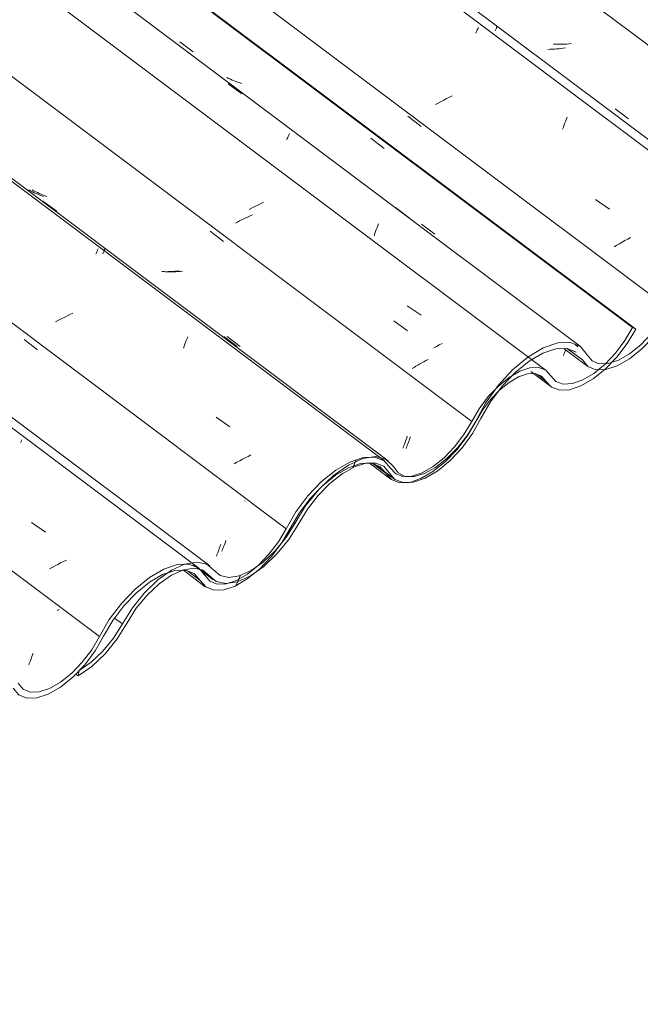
# Model space of a CAD drawing. Header units: metres. Extents: x 6.5 to 21.8, y 0.9 to 11.2.
# Tile 26 of 112: x 14.105 to 14.537, y 3.686 to 4.373. Entities that reach past the tile are written whole.
import ezdxf

# ---------------------------------------------------------------- set-up
doc = ezdxf.new("R2010")
doc.units = ezdxf.units.M
doc.layers.add('A-GLAZ-CWMG', color=7, linetype='Continuous', lineweight=5)
pattern_1 = [(35.687, (12.963, 6.495), (0.23241475, 0.22210937), [0.0118, -0.2028, 0.0118, -0.2028, -1.145]), (35.687, (12.963, 6.495), (0.23241475, 0.22210937), [-0.42922, 0.0118, -0.41741, 0.0118, -0.2028, -0.50075]), (35.687, (12.963, 6.495), (0.23241475, 0.22210937), [-1.073, 0.0118, -0.13127, 0.0118, -0.34588]), (137.177, (13.05, 6.586), (-0.1665248, 0.04396), [0.00654, -0.11229, 0.00654, -0.74603]), (137.177, (13.05, 6.586), (-0.1665248, 0.04396), [-0.12536, -0.11229, 0.00654, -0.23112, -0.39609]), (137.177, (13.05, 6.586), (-0.1665248, 0.04396), [-0.47531, 0.00654, -0.11229, 0.00654, -0.27073]), (137.177, (13.05, 6.586), (-0.1665248, 0.04396), [-0.60067, -0.07268, 0.00654, -0.19151]), (247.064, (13.079, 6.717), (-0.06588675, -0.266069), [0.0123, -0.21134, 0.0123, -1.404]), (247.064, (13.079, 6.717), (-0.06588675, -0.266069), [-0.23595, -0.21134, 0.0123, -0.43499, -0.74548]), (247.064, (13.079, 6.717), (-0.06588675, -0.266069), [-0.89458, 0.0123, -0.21134, 0.0123, -0.50954]), (247.064, (13.079, 6.717), (-0.06588675, -0.266069), [-1.131, -0.1368, 0.0123, -0.36044])]

# ---------------------------------------------------------------- blocks, each defined once
blk = doc.blocks.new('FP_146-ISO_02')
at = {"layer": 'A-GLAZ-CWMG', "color": 9, "true_color": 0xc0c0c0}
for p, q in [((14.13156, 3.96144), (14.13089, 3.96108)), ((14.13221, 3.9618), (14.13156, 3.96144)), ((14.11204, 3.92597), (14.11242, 3.92696)), ((14.11242, 3.92696), (14.11279, 3.92798)), ((14.11279, 3.92798), (14.11317, 3.92903)), ((14.11317, 3.92903), (14.11355, 3.93012)), ((14.11355, 3.93012), (14.11393, 3.93123)), ((14.11095, 3.92319), (14.11131, 3.92409)), ((14.11131, 3.92409), (14.11167, 3.92501)), ((14.11167, 3.92501), (14.11204, 3.92597))]:
    blk.add_line(p, q, dxfattribs=at)
blk = doc.blocks.new('FP_147-ISO_02')
at = {"layer": 'A-GLAZ-CWMG'}
blk.add_line((14.22949, 3.99058), (12.17181, 5.53498), dxfattribs=at)
at = {"layer": 'A-GLAZ-CWMG', "color": 9, "true_color": 0xc0c0c0}
for p, q in [((14.11288, 4.02242), (14.12258, 4.01573)), ((14.13513, 3.99522), (14.13314, 3.99423)), ((14.13714, 3.99618), (14.13513, 3.99522)), ((14.12732, 3.99114), (14.12543, 3.99007)), ((14.12924, 3.99219), (14.12732, 3.99114)), ((14.13118, 3.99322), (14.12924, 3.99219)), ((14.13314, 3.99423), (14.13118, 3.99322))]:
    blk.add_line(p, q, dxfattribs=at)
blk = doc.blocks.new('FP_148-ISO_02')
at = {"layer": 'A-GLAZ-CWMG', "color": 9, "true_color": 0xc0c0c0}
for p, q in [((14.10766, 4.14994), (14.11692, 4.14268)), ((14.26174, 4.03748), (14.26142, 4.0373)), ((14.24282, 4.00176), (14.2432, 4.00278)), ((14.2432, 4.00278), (14.24358, 4.00382)), ((14.24358, 4.00382), (14.24396, 4.0049)), ((14.24396, 4.0049), (14.24434, 4.006)), ((14.24434, 4.006), (14.24472, 4.00713)), ((14.24172, 3.99891), (14.24208, 3.99983)), ((14.24208, 3.99983), (14.24245, 4.00078)), ((14.24245, 4.00078), (14.24282, 4.00176))]:
    blk.add_line(p, q, dxfattribs=at)
blk = doc.blocks.new('FP_149-ISO_02')
at = {"layer": 'A-GLAZ-CWMG'}
blk.add_line((14.35896, 4.06517), (12.30128, 5.60958), dxfattribs=at)
at = {"layer": 'A-GLAZ-CWMG', "color": 9, "true_color": 0xc0c0c0}
for p, q in [((14.15776, 4.20957), (14.15808, 4.21032)), ((14.15808, 4.21032), (14.15838, 4.21102)), ((14.15838, 4.21102), (14.15865, 4.21166)), ((14.15865, 4.21166), (14.1589, 4.21226)), ((14.1589, 4.21226), (14.15912, 4.2128)), ((14.15912, 4.2128), (14.15931, 4.21329)), ((14.13953, 4.16731), (14.13751, 4.16636)), ((14.14157, 4.16823), (14.13953, 4.16731)), ((14.13159, 4.16335), (14.12967, 4.16231)), ((14.13354, 4.16438), (14.13159, 4.16335)), ((14.13552, 4.16538), (14.13354, 4.16438)), ((14.13751, 4.16636), (14.13552, 4.16538)), ((14.21919, 4.1454), (14.21971, 4.14678)), ((14.21971, 4.14678), (14.22022, 4.14812)), ((14.22022, 4.14812), (14.22072, 4.1494)), ((14.22072, 4.1494), (14.22122, 4.15064)), ((14.22122, 4.15064), (14.22169, 4.15184)), ((14.21867, 4.14397), (14.21919, 4.1454)), ((14.24142, 4.09586), (14.25111, 4.08917)), ((14.25601, 4.06438), (14.25414, 4.06329)), ((14.2579, 4.06544), (14.25601, 4.06438)), ((14.25981, 4.06649), (14.2579, 4.06544)), ((14.26176, 4.06752), (14.25981, 4.06649)), ((14.26372, 4.06853), (14.26176, 4.06752)), ((14.26571, 4.06951), (14.26372, 4.06853))]:
    blk.add_line(p, q, dxfattribs=at)
blk = doc.blocks.new('FP_150-ISO_02')
at = {"layer": 'A-GLAZ-CWMG', "color": 9, "true_color": 0xc0c0c0}
for p, q in [((14.11224, 4.2536), (14.11103, 4.25428)), ((14.11348, 4.25295), (14.11224, 4.2536)), ((14.11473, 4.25234), (14.11348, 4.25295)), ((14.11601, 4.25176), (14.11473, 4.25234)), ((14.11731, 4.25122), (14.11601, 4.25176)), ((14.11862, 4.25071), (14.11731, 4.25122)), ((14.11996, 4.25023), (14.11862, 4.25071)), ((14.12131, 4.24979), (14.11996, 4.25023)), ((14.23743, 4.22551), (14.24669, 4.21825)), ((14.20521, 4.19728), (14.20371, 4.19731)), ((14.20672, 4.19727), (14.20521, 4.19728)), ((14.20823, 4.1973), (14.20672, 4.19727)), ((14.20975, 4.19736), (14.20823, 4.1973)), ((14.21127, 4.19745), (14.20975, 4.19736)), ((14.2128, 4.19757), (14.21127, 4.19745)), ((14.21432, 4.19772), (14.2128, 4.19757)), ((14.21585, 4.1979), (14.21432, 4.19772)), ((14.24677, 4.15205), (14.25604, 4.14507)), ((14.37275, 4.07704), (14.37313, 4.07807)), ((14.37313, 4.07807), (14.37351, 4.07913)), ((14.37351, 4.07913), (14.37389, 4.08023)), ((14.37389, 4.08023), (14.37427, 4.08135)), ((14.37427, 4.08135), (14.37465, 4.0825)), ((14.37164, 4.07413), (14.37201, 4.07507)), ((14.37201, 4.07507), (14.37238, 4.07604)), ((14.37238, 4.07604), (14.37275, 4.07704))]:
    blk.add_line(p, q, dxfattribs=at)
blk = doc.blocks.new('FP_151-ISO_02')
at = {"layer": 'A-GLAZ-CWMG'}
blk.add_line((14.47152, 4.1283), (12.49827, 5.60933), dxfattribs=at)
at = {"layer": 'A-GLAZ-CWMG', "color": 9, "true_color": 0xc0c0c0}
for p, q in [((14.26378, 4.23558), (14.26227, 4.23488)), ((14.26531, 4.23627), (14.26378, 4.23558)), ((14.26685, 4.23694), (14.26531, 4.23627)), ((14.25639, 4.23188), (14.25497, 4.23109)), ((14.25783, 4.23265), (14.25639, 4.23188)), ((14.25929, 4.23341), (14.25783, 4.23265)), ((14.26077, 4.23415), (14.25929, 4.23341)), ((14.26227, 4.23488), (14.26077, 4.23415)), ((14.36527, 4.16298), (14.37482, 4.15614)), ((14.38345, 4.13295), (14.38207, 4.13214)), ((14.38485, 4.13374), (14.38345, 4.13295)), ((14.38628, 4.13453), (14.38485, 4.13374)), ((14.38772, 4.1353), (14.38628, 4.13453)), ((14.38918, 4.13606), (14.38772, 4.1353)), ((14.37938, 4.13051), (14.37807, 4.12968)), ((14.38071, 4.13133), (14.37938, 4.13051)), ((14.38207, 4.13214), (14.38071, 4.13133))]:
    blk.add_line(p, q, dxfattribs=at)
blk = doc.blocks.new('FP_152-ISO_02')
at = {"layer": 'A-GLAZ-CWMG', "color": 9, "true_color": 0xc0c0c0}
for p, q in [((14.34923, 4.29043), (14.35849, 4.28317)), ((14.50307, 4.17785), (14.50297, 4.1778)), ((14.48348, 4.13887), (14.48385, 4.13982)), ((14.48385, 4.13982), (14.48422, 4.1408)), ((14.48422, 4.1408), (14.4846, 4.14181)), ((14.4846, 4.14181), (14.48497, 4.14284))]:
    blk.add_line(p, q, dxfattribs=at)
blk = doc.blocks.new('FP_153-ISO_02')
at = {"layer": 'A-GLAZ-CWMG'}
blk.add_line((14.46073, 4.12762), (14.47468, 4.11715), dxfattribs=at)
blk = doc.blocks.new('FP_154-ISO_02')
at = {"layer": 'A-GLAZ-CWMG'}
blk.add_line((14.34844, 4.06369), (14.36326, 4.05257), dxfattribs=at)
blk = doc.blocks.new('FP_155-ISO_02')
at = {"layer": 'A-GLAZ-CWMG'}
blk.add_line((14.21873, 3.98909), (14.23397, 3.97765), dxfattribs=at)
blk = doc.blocks.new('Rectangular Mullion - Telha Fibrocimento - Ondulada-1868137-ISO_02')
at = {"layer": 'A-GLAZ-CWMG', "true_color": 0xc0c0c0}
h = blk.add_hatch(dxfattribs=at)
h.set_pattern_fill('FP_12', color=9, style=0, pattern_type=2)
h.set_pattern_definition(pattern_1)
h.paths.add_polyline_path([(13.74896, 3.68649), (13.75994, 3.69457), (13.76921, 3.70386), (13.77642, 3.71296), (13.78968, 3.73409), (13.79866, 3.74451), (13.80666, 3.7517), (13.814, 3.75679), (13.82327, 3.76066), (13.82963, 3.76171), (13.83616, 3.76001), (13.84545, 3.75223), (13.85169, 3.75087), (13.86115, 3.75284), (13.86932, 3.75665), (13.87969, 3.76426), (13.88919, 3.77374), (13.89646, 3.7829), (13.91052, 3.80514), (13.91863, 3.81494), (13.92668, 3.82261), (13.93403, 3.82814), (13.94137, 3.83227), (13.9493, 3.83479), (13.95703, 3.8346), (13.96241, 3.83193), (13.96959, 3.82353), (13.97533, 3.82131), (13.98295, 3.82178), (13.99254, 3.82554), (13.99941, 3.82961), (14.00932, 3.83806), (14.01864, 3.84868), (14.02369, 3.85556), (14.03615, 3.87754), (14.04467, 3.8889), (14.05552, 3.89985), (14.06473, 3.90696), (14.07298, 3.9117), (14.08305, 3.91464), (14.09012, 3.91461), (14.0959, 3.91221), (14.10397, 3.9023), (14.10953, 3.89997), (14.11651, 3.90011), (14.12544, 3.90325), (14.13313, 3.90767), (14.14373, 3.91669), (14.15131, 3.92502), (14.15879, 3.93562), (14.17082, 3.95578), (14.179, 3.96615), (14.18869, 3.97561), (14.19761, 3.98223), (14.20504, 3.98632), (14.20823, 3.98753), (14.21226, 3.98995), (14.21948, 3.99327), (14.21439, 3.99308), (14.20504, 3.98995), (14.19507, 3.98415), (14.18315, 3.97405), (14.17421, 3.96429), (14.1653, 3.95174), (14.15413, 3.93277), (14.14823, 3.92495), (14.13854, 3.9154), (14.13309, 3.91104), (14.12452, 3.90636), (14.11826, 3.90433), (14.11168, 3.90433), (14.10644, 3.90696), (14.09883, 3.91626), (14.09184, 3.91908), (14.08239, 3.9185), (14.07298, 3.91524), (14.06005, 3.90696), (14.05153, 3.89985), (14.04116, 3.88847), (14.03265, 3.87662), (14.02008, 3.85446), (14.01334, 3.84572), (14.0042, 3.83681), (13.99793, 3.83193), (13.99016, 3.82767), (13.9825, 3.82555), (13.97671, 3.82566), (13.97181, 3.82802), (13.96853, 3.83248), (13.96344, 3.83749), (13.95599, 3.83937), (13.94595, 3.83749), (13.93714, 3.83355), (13.92668, 3.82621), (13.91654, 3.81652), (13.9074, 3.80514), (13.89359, 3.7829), (13.88608, 3.77374), (13.87541, 3.76426), (13.86887, 3.75981), (13.85982, 3.7561), (13.8538, 3.7551), (13.84776, 3.75644), (13.83846, 3.7645), (13.8316, 3.76595), (13.82278, 3.76426), (13.814, 3.76022), (13.8044, 3.75341), (13.79379, 3.74291), (13.78639, 3.73365), (13.7735, 3.71296), (13.76608, 3.70386), (13.75789, 3.6961), (13.74949, 3.69022)])
h.paths.add_polyline_path([(14.2398, 3.97526), (14.24676, 3.97549), (14.2563, 3.97904), (14.26536, 3.98475), (14.26536, 3.98525), (14.26536, 3.98814), (14.26328, 3.98647), (14.26321, 3.98428), (14.25634, 3.98124), (14.2563, 3.98245), (14.25472, 3.98176), (14.24846, 3.97969), (14.24148, 3.97979), (14.23665, 3.98211), (14.22914, 3.99083), (14.22666, 3.9918), (14.22612, 3.99062), (14.21975, 3.98912), (14.22086, 3.98889), (14.22648, 3.98647), (14.23423, 3.97746), (14.23971, 3.9753)])
h.paths.add_polyline_path([(14.22859, 3.99008), (14.22808, 3.99063), (14.22898, 3.99062)])
h.paths.add_polyline_path([(14.33362, 4.06246), (14.3321, 4.06029), (14.3338, 4.06084), (14.33416, 4.0623)])
h.paths.add_polyline_path([(14.26984, 3.99174), (14.27574, 3.99621), (14.28484, 4.00543), (14.28867, 4.01063), (14.30011, 4.02989), (14.30891, 4.04103), (14.31872, 4.05087), (14.32293, 4.05456), (14.32317, 4.05413), (14.32473, 4.05539), (14.32485, 4.0563), (14.33584, 4.06345), (14.34475, 4.06712), (14.34713, 4.06779), (14.34311, 4.06739), (14.33362, 4.06395), (14.32317, 4.05752), (14.31303, 4.04889), (14.30388, 4.03889), (14.29636, 4.02864), (14.28257, 4.00593), (14.27832, 4.0003), (14.27099, 3.99267)])
h.paths.add_polyline_path([(14.36919, 4.05016), (14.37101, 4.05053), (14.3697, 4.05104), (14.37146, 4.05405), (14.368, 4.05301), (14.36725, 4.05481), (14.36777, 4.05587), (14.36662, 4.05631), (14.36482, 4.05391), (14.36335, 4.05631), (14.36362, 4.05702), (14.36596, 4.05705), (14.36362, 4.0593), (14.36319, 4.05889), (14.36261, 4.06084), (14.35856, 4.06546), (14.3517, 4.06767), (14.34776, 4.06503), (14.34955, 4.06378), (14.34969, 4.06371), (14.35556, 4.06146), (14.36362, 4.05231), (14.36823, 4.05053)])
h.paths.add_polyline_path([(14.37551, 4.05038), (14.37652, 4.05053), (14.37908, 4.05138), (14.37898, 4.05435), (14.37983, 4.05457), (14.38809, 4.05737), (14.39261, 4.05972), (14.3927, 4.05907), (14.39516, 4.06142), (14.40079, 4.0658), (14.40093, 4.06518), (14.40229, 4.06697), (14.4032, 4.06697), (14.41069, 4.07518), (14.41704, 4.08377), (14.4266, 4.10087), (14.43114, 4.10832), (14.43629, 4.1155), (14.42914, 4.1075), (14.42479, 4.10176), (14.41335, 4.08267), (14.40571, 4.07314), (14.39961, 4.06697), (14.39169, 4.06084), (14.38377, 4.05658), (14.37793, 4.05463), (14.37783, 4.05439), (14.37613, 4.05041)])
h.paths.add_polyline_path([(14.40705, 4.07182), (14.40881, 4.0736), (14.40914, 4.07314), (14.40767, 4.07221)])
h.paths.add_polyline_path([(14.43815, 4.11388), (14.44146, 4.11674), (14.44802, 4.12147), (14.45375, 4.12441), (14.45962, 4.12603), (14.4644, 4.12598), (14.46825, 4.1245), (14.47527, 4.11674), (14.48088, 4.11469), (14.48782, 4.11501), (14.49706, 4.11845), (14.50478, 4.12305), (14.51447, 4.13125), (14.52281, 4.14047), (14.52961, 4.15001), (14.53387, 4.15716), (14.53167, 4.15843), (14.5241, 4.14619), (14.5172, 4.13767), (14.51067, 4.13121), (14.50412, 4.12599), (14.49571, 4.12134), (14.4898, 4.11928), (14.4824, 4.11928), (14.47826, 4.12075), (14.46996, 4.12901), (14.46541, 4.13039), (14.45874, 4.12972), (14.45182, 4.12707), (14.44661, 4.12357), (14.43864, 4.11454), (14.43826, 4.11403)])
at = {"layer": 'A-GLAZ-CWMG'}
for p, q in [((14.53167, 4.15843), (12.5552, 5.64187)), ((14.53387, 4.15716), (12.55525, 5.64223)), ((14.41956, 4.09288), (12.44223, 5.57697)), ((14.2902, 4.0181), (12.3128, 5.50225)), ((14.16014, 3.94284), (13.50131, 4.43733)), ((14.53387, 4.15716), (14.53167, 4.15843)), ((14.4713, 4.12103), (14.46501, 4.12575)), ((14.35972, 4.05674), (14.35122, 4.06312)), ((14.23036, 3.98196), (14.22144, 3.98866))]:
    blk.add_line(p, q, dxfattribs=at)
for points in [[(14.4713, 4.12103, 0), (14.47527, 4.11674, 0), (14.48088, 4.11469, 0), (14.48782, 4.11501, 0), (14.49571, 4.11767, 0), (14.50412, 4.12253, 0), (14.5126, 4.12932, 0), (14.52067, 4.13767, 0), (14.52789, 4.14712, 0), (14.53387, 4.15716, 0)], [(14.53167, 4.15843, 0), (14.52635, 4.14921, 0), (14.51985, 4.14047, 0), (14.51252, 4.13272, 0), (14.50478, 4.12638, 0), (14.49706, 4.12181, 0), (14.4898, 4.11928, 0), (14.48341, 4.11891, 0), (14.47826, 4.12075, 0), (14.47462, 4.12467, 0)], [(14.47462, 4.12467, 0), (14.47118, 4.12855, 0), (14.46626, 4.13042, 0), (14.46015, 4.13019, 0), (14.45318, 4.12786, 0), (14.44575, 4.12357, 0), (14.43826, 4.11755, 0), (14.43114, 4.11014, 0), (14.42479, 4.10176, 0), (14.41956, 4.09288, 0)], [(14.42235, 4.09277, 0), (14.42699, 4.10068, 0), (14.43264, 4.10814, 0), (14.43897, 4.11474, 0), (14.44564, 4.1201, 0), (14.45225, 4.12392, 0), (14.45845, 4.12598, 0), (14.46389, 4.12618, 0), (14.46825, 4.1245, 0), (14.4713, 4.12103, 0)], [(14.35972, 4.05674, 0), (14.36362, 4.05231, 0), (14.36919, 4.05016, 0), (14.37614, 4.0504, 0), (14.38406, 4.05303, 0), (14.39252, 4.0579, 0), (14.40104, 4.06473, 0), (14.40914, 4.07314, 0), (14.41638, 4.08267, 0), (14.42235, 4.09277, 0)], [(14.41956, 4.09288, 0), (14.41419, 4.08377, 0), (14.40767, 4.07518, 0), (14.40037, 4.06759, 0), (14.3927, 4.06142, 0), (14.38507, 4.05702, 0), (14.37793, 4.05463, 0), (14.37166, 4.05439, 0), (14.36662, 4.05631, 0), (14.36309, 4.06028, 0)], [(14.36309, 4.06028, 0), (14.35856, 4.06546, 0), (14.35206, 4.06797, 0), (14.34396, 4.06767, 0), (14.33472, 4.06458, 0), (14.32485, 4.05887, 0), (14.31492, 4.05087, 0), (14.30549, 4.04103, 0), (14.29709, 4.02989, 0), (14.2902, 4.0181, 0)], [(14.29306, 4.01812, 0), (14.29936, 4.0289, 0), (14.30704, 4.03908, 0), (14.31566, 4.04808, 0), (14.32473, 4.05539, 0), (14.33375, 4.06062, 0), (14.3422, 4.06345, 0), (14.34961, 4.06374, 0), (14.35556, 4.06146, 0), (14.35972, 4.05674, 0)], [(14.23036, 3.98196, 0), (14.23423, 3.97746, 0), (14.2398, 3.97526, 0), (14.24676, 3.97549, 0), (14.25472, 3.97812, 0), (14.26321, 3.98302, 0), (14.27176, 3.9899, 0), (14.27988, 3.99838, 0), (14.28712, 4.00797, 0), (14.29306, 4.01812, 0)], [(14.2902, 4.0181, 0), (14.28484, 4.00895, 0), (14.27832, 4.0003, 0), (14.27099, 3.99267, 0), (14.26328, 3.98647, 0), (14.25562, 3.98206, 0), (14.24846, 3.97969, 0), (14.24219, 3.9795, 0), (14.23717, 3.9815, 0), (14.2337, 3.98557, 0)], [(14.2337, 3.98557, 0), (14.22914, 3.99083, 0), (14.22258, 3.99339, 0), (14.21439, 3.99308, 0), (14.20504, 3.98995, 0), (14.19507, 3.98415, 0), (14.18503, 3.97603, 0), (14.17552, 3.96604, 0), (14.16706, 3.95477, 0), (14.16014, 3.94284, 0)], [(14.16313, 3.94311, 0), (14.16948, 3.954, 0), (14.17723, 3.96429, 0), (14.18594, 3.97339, 0), (14.19511, 3.98079, 0), (14.20422, 3.98605, 0), (14.21275, 3.98889, 0), (14.22022, 3.98914, 0), (14.2262, 3.98679, 0), (14.23036, 3.98196, 0)], [(14.10017, 3.90696, 0), (14.10397, 3.9023, 0), (14.10953, 3.89997, 0), (14.11651, 3.90011, 0), (14.12452, 3.90272, 0), (14.13309, 3.90764, 0), (14.14172, 3.91458, 0), (14.14991, 3.92315, 0), (14.15719, 3.93285, 0), (14.16313, 3.94311, 0)], [(14.16014, 3.94284, 0), (14.15478, 3.93364, 0), (14.14823, 3.92495, 0), (14.14088, 3.91728, 0), (14.13313, 3.91106, 0), (14.12544, 3.90666, 0), (14.11826, 3.90433, 0), (14.11199, 3.9042, 0), (14.107, 3.90628, 0), (14.10358, 3.91045, 0)]]:
    blk.add_polyline3d(points, dxfattribs=at)
for name in ['FP_149-ISO_02', 'FP_151-ISO_02', 'FP_152-ISO_02', 'FP_147-ISO_02', 'FP_150-ISO_02', 'FP_148-ISO_02', 'FP_146-ISO_02', 'FP_153-ISO_02', 'FP_154-ISO_02', 'FP_155-ISO_02']:
    blk.add_blockref(name, (0, 0), dxfattribs=at)
blk = doc.blocks.new('FP_157-ISO_02')
at = {"layer": 'A-GLAZ-CWMG'}
blk.add_line((14.48387, 4.14366), (14.50044, 4.13122), dxfattribs=at)
blk = doc.blocks.new('FP_158-ISO_02')
at = {"layer": 'A-GLAZ-CWMG'}
blk.add_line((14.35184, 4.06312), (14.36578, 4.05265), dxfattribs=at)
blk = doc.blocks.new('FP_159-ISO_02')
at = {"layer": 'A-GLAZ-CWMG'}
blk.add_line((14.22539, 3.99305), (14.2395, 3.98246), dxfattribs=at)
blk = doc.blocks.new('FP_160-ISO_02')
at = {"layer": 'A-GLAZ-CWMG'}
blk.add_line((14.23704, 3.99214), (12.26345, 5.47343), dxfattribs=at)
at = {"layer": 'A-GLAZ-CWMG', "color": 9, "true_color": 0xc0c0c0}
for p, q in [((14.10531, 4.07827), (14.1057, 4.07918)), ((14.1057, 4.07918), (14.10608, 4.08005))]:
    blk.add_line(p, q, dxfattribs=at)
blk = doc.blocks.new('FP_161-ISO_02')
at = {"layer": 'A-GLAZ-CWMG', "color": 9, "true_color": 0xc0c0c0}
for p, q in [((14.24793, 4.00866), (14.24837, 4.00985)), ((14.24541, 4.00237), (14.24581, 4.00331)), ((14.24581, 4.00331), (14.24622, 4.0043)), ((14.24622, 4.0043), (14.24664, 4.00533)), ((14.24664, 4.00533), (14.24706, 4.0064)), ((14.24706, 4.0064), (14.24749, 4.00751)), ((14.24749, 4.00751), (14.24793, 4.00866))]:
    blk.add_line(p, q, dxfattribs=at)
blk = doc.blocks.new('FP_162-ISO_02')
at = {"layer": 'A-GLAZ-CWMG'}
blk.add_line((14.36142, 4.06543), (12.30374, 5.60983), dxfattribs=at)
at = {"layer": 'A-GLAZ-CWMG', "color": 9, "true_color": 0xc0c0c0}
for p, q in [((14.12083, 4.24651), (14.13039, 4.23936)), ((14.16263, 4.20979), (14.16288, 4.21036)), ((14.16288, 4.21036), (14.1631, 4.21089)), ((14.1631, 4.21089), (14.16331, 4.21139)), ((14.16331, 4.21139), (14.1635, 4.21184)), ((14.1635, 4.21184), (14.16367, 4.21225)), ((14.16367, 4.21225), (14.16381, 4.21262)), ((14.16381, 4.21262), (14.16392, 4.21295))]:
    blk.add_line(p, q, dxfattribs=at)
blk = doc.blocks.new('FP_163-ISO_02')
at = {"layer": 'A-GLAZ-CWMG', "color": 9, "true_color": 0xc0c0c0}
for p, q in [((14.11455, 4.25366), (14.11334, 4.25435)), ((14.11578, 4.253), (14.11455, 4.25366)), ((14.11703, 4.25238), (14.11578, 4.253)), ((14.1183, 4.25179), (14.11703, 4.25238)), ((14.11959, 4.25123), (14.1183, 4.25179)), ((14.1209, 4.25071), (14.11959, 4.25123)), ((14.12223, 4.25022), (14.1209, 4.25071)), ((14.12357, 4.24977), (14.12223, 4.25022)), ((14.20741, 4.19708), (14.20592, 4.19713)), ((14.20892, 4.19706), (14.20741, 4.19708)), ((14.21043, 4.19708), (14.20892, 4.19706)), ((14.21195, 4.19712), (14.21043, 4.19708)), ((14.21347, 4.1972), (14.21195, 4.19712)), ((14.21499, 4.1973), (14.21347, 4.1972)), ((14.21652, 4.19744), (14.21499, 4.1973)), ((14.21805, 4.1976), (14.21652, 4.19744)), ((14.24908, 4.15216), (14.25835, 4.14519)), ((14.37491, 4.07675), (14.37529, 4.07777)), ((14.37529, 4.07777), (14.37567, 4.07882)), ((14.37567, 4.07882), (14.37605, 4.07989)), ((14.37605, 4.07989), (14.37643, 4.081)), ((14.37643, 4.081), (14.37681, 4.08213)), ((14.3738, 4.07389), (14.37417, 4.07481)), ((14.37417, 4.07481), (14.37454, 4.07577)), ((14.37454, 4.07577), (14.37491, 4.07675))]:
    blk.add_line(p, q, dxfattribs=at)
blk = doc.blocks.new('FP_164-ISO_02')
at = {"layer": 'A-GLAZ-CWMG'}
blk.add_line((14.49542, 4.14509), (12.43774, 5.68949), dxfattribs=at)
at = {"layer": 'A-GLAZ-CWMG', "color": 9, "true_color": 0xc0c0c0}
for p, q in [((14.24989, 4.32828), (14.25952, 4.32118)), ((14.29108, 4.29003), (14.29143, 4.29085)), ((14.29143, 4.29085), (14.29176, 4.29163)), ((14.29176, 4.29163), (14.29206, 4.29235)), ((14.29206, 4.29235), (14.29234, 4.29303)), ((14.29234, 4.29303), (14.29259, 4.29365)), ((14.29072, 4.28916), (14.29108, 4.29003)), ((14.26848, 4.24269), (14.26653, 4.24167)), ((14.27045, 4.2437), (14.26848, 4.24269)), ((14.27245, 4.24468), (14.27045, 4.2437)), ((14.27446, 4.24564), (14.27245, 4.24468)), ((14.26653, 4.24167), (14.26461, 4.24062)), ((14.36646, 4.24202), (14.37606, 4.23488)), ((14.35359, 4.22806), (14.35409, 4.22938)), ((14.35409, 4.22938), (14.35459, 4.23067)), ((14.35152, 4.22231), (14.35204, 4.22381)), ((14.35204, 4.22381), (14.35256, 4.22527)), ((14.35256, 4.22527), (14.35308, 4.22669)), ((14.35308, 4.22669), (14.35359, 4.22806)), ((14.37453, 4.17357), (14.38425, 4.16691)), ((14.39896, 4.14722), (14.39699, 4.14622)), ((14.39312, 4.14415), (14.39309, 4.14413)), ((14.39504, 4.14519), (14.39312, 4.14415)), ((14.39699, 4.14622), (14.39504, 4.14519))]:
    blk.add_line(p, q, dxfattribs=at)
blk = doc.blocks.new('FP_165-ISO_02')
at = {"layer": 'A-GLAZ-CWMG', "color": 9, "true_color": 0xc0c0c0}
for p, q in [((14.2163, 4.35752), (14.22555, 4.35052)), ((14.25015, 4.33205), (14.24891, 4.33269)), ((14.25141, 4.33145), (14.25015, 4.33205)), ((14.25269, 4.33088), (14.25141, 4.33145)), ((14.25399, 4.33035), (14.25269, 4.33088)), ((14.25531, 4.32985), (14.25399, 4.33035)), ((14.25665, 4.32938), (14.25531, 4.32985)), ((14.258, 4.32895), (14.25665, 4.32938)), ((14.25938, 4.32856), (14.258, 4.32895)), ((14.37515, 4.30577), (14.38442, 4.29852)), ((14.38463, 4.23034), (14.3939, 4.22336))]:
    blk.add_line(p, q, dxfattribs=at)
blk = doc.blocks.new('FP_166-ISO_02')
at = {"layer": 'A-GLAZ-CWMG'}
blk.add_line((14.62598, 4.21949), (12.5683, 5.76389), dxfattribs=at)
at = {"layer": 'A-GLAZ-CWMG', "color": 9, "true_color": 0xc0c0c0}
for p, q in [((14.42345, 4.36588), (14.42375, 4.36658)), ((14.42375, 4.36658), (14.42402, 4.36722)), ((14.42402, 4.36722), (14.42427, 4.36781)), ((14.42242, 4.36348), (14.42279, 4.36434)), ((14.42279, 4.36434), (14.42313, 4.36514)), ((14.42313, 4.36514), (14.42345, 4.36588)), ((14.40209, 4.31791), (14.40013, 4.3169)), ((14.40407, 4.31891), (14.40209, 4.31791)), ((14.40607, 4.31988), (14.40407, 4.31891)), ((14.39629, 4.3148), (14.39441, 4.31373)), ((14.3982, 4.31586), (14.39629, 4.3148)), ((14.40013, 4.3169), (14.3982, 4.31586)), ((14.48556, 4.30372), (14.48607, 4.305)), ((14.48294, 4.2966), (14.48348, 4.29812)), ((14.48348, 4.29812), (14.48401, 4.29959)), ((14.48401, 4.29959), (14.48453, 4.30101)), ((14.48453, 4.30101), (14.48505, 4.30239)), ((14.48505, 4.30239), (14.48556, 4.30372)), ((14.50585, 4.2475), (14.51553, 4.24082)), ((14.52076, 4.2157), (14.51895, 4.21459)), ((14.5226, 4.21679), (14.52076, 4.2157)), ((14.52447, 4.21787), (14.5226, 4.21679)), ((14.52637, 4.21893), (14.52447, 4.21787)), ((14.5283, 4.21997), (14.52637, 4.21893)), ((14.53025, 4.22099), (14.5283, 4.21997))]:
    blk.add_line(p, q, dxfattribs=at)
blk = doc.blocks.new('FP_167-ISO_02')
at = {"layer": 'A-GLAZ-CWMG', "color": 9, "true_color": 0xc0c0c0}
for p, q in [((14.47415, 4.35229), (14.47264, 4.35226)), ((14.47567, 4.35235), (14.47415, 4.35229)), ((14.47719, 4.35245), (14.47567, 4.35235)), ((14.47872, 4.35257), (14.47719, 4.35245)), ((14.48024, 4.35272), (14.47872, 4.35257)), ((14.48177, 4.3529), (14.48024, 4.35272)), ((14.4833, 4.35311), (14.48177, 4.3529)), ((14.48483, 4.35335), (14.4833, 4.35311))]:
    blk.add_line(p, q, dxfattribs=at)
blk = doc.blocks.new('Rectangular Mullion - Telha Fibrocimento - Ondulada-V156-ISO_02')
at = {"layer": 'A-GLAZ-CWMG', "true_color": 0xc0c0c0}
h = blk.add_hatch(dxfattribs=at)
h.set_pattern_fill('FP_12', color=9, style=0, pattern_type=2)
h.set_pattern_definition(pattern_1)
h.paths.add_polyline_path([(14.22914, 3.99083), (14.22808, 3.99019), (14.22859, 3.99008), (14.22899, 3.99062)])
h.paths.add_polyline_path([(14.14545, 3.9154), (14.15719, 3.92421), (14.1664, 3.93364), (14.1729, 3.94187), (14.18617, 3.963), (14.19514, 3.97342), (14.20442, 3.9815), (14.21218, 3.98647), (14.22015, 3.98964), (14.22621, 3.99083), (14.22666, 3.9918), (14.22932, 3.99062), (14.23036, 3.98969), (14.23264, 3.98892), (14.24219, 3.98109), (14.24929, 3.97997), (14.2566, 3.98206), (14.25652, 3.98124), (14.26324, 3.98429), (14.26328, 3.98647), (14.26568, 3.98785), (14.26581, 3.98557), (14.27634, 3.99333), (14.28568, 4.00265), (14.29306, 4.01198), (14.30704, 4.03409), (14.31492, 4.04366), (14.32317, 4.05152), (14.33052, 4.05705), (14.3386, 4.06142), (14.34578, 4.06371), (14.34955, 4.06378), (14.34776, 4.06503), (14.35265, 4.06774), (14.35856, 4.06546), (14.36313, 4.05972), (14.36362, 4.0593), (14.36377, 4.05952), (14.36573, 4.05698), (14.36334, 4.05658), (14.36362, 4.0553), (14.36498, 4.05413), (14.36662, 4.05631), (14.36762, 4.05556), (14.36743, 4.05439), (14.3683, 4.0531), (14.37146, 4.05405), (14.3697, 4.05104), (14.37181, 4.05022), (14.37619, 4.05053), (14.3775, 4.05449), (14.37307, 4.05463), (14.36823, 4.05702), (14.36309, 4.06328), (14.35924, 4.06658), (14.35179, 4.06817), (14.34244, 4.0664), (14.33214, 4.06142), (14.32476, 4.05624), (14.32439, 4.05512), (14.32251, 4.0536), (14.32317, 4.05512), (14.31303, 4.04543), (14.30388, 4.03405), (14.29008, 4.01181), (14.28008, 4.0003), (14.2743, 3.99486), (14.26536, 3.98872), (14.2563, 3.98501), (14.25029, 3.98401), (14.24425, 3.98535), (14.23423, 3.99356), (14.22808, 3.99486), (14.21829, 3.99272), (14.2102, 3.98892), (14.19928, 3.98079), (14.19027, 3.97182), (14.18287, 3.96257), (14.1688, 3.94042), (14.16257, 3.93277), (14.15429, 3.92495), (14.14597, 3.91913), (14.14571, 3.91728)])
h.paths.add_polyline_path([(14.40914, 4.07314), (14.40881, 4.0736), (14.40767, 4.07221), (14.40884, 4.07295)])
h.paths.add_polyline_path([(14.37615, 4.05041), (14.37943, 4.05069), (14.38903, 4.05445), (14.39735, 4.05972), (14.40638, 4.06759), (14.41419, 4.07631), (14.42017, 4.08447), (14.43385, 4.10809), (14.44254, 4.11928), (14.452, 4.12876), (14.46133, 4.13594), (14.47136, 4.14123), (14.47951, 4.14355), (14.48661, 4.14352), (14.49291, 4.14047), (14.50046, 4.13121), (14.50601, 4.12888), (14.50788, 4.12892), (14.51252, 4.13319), (14.50848, 4.13311), (14.50292, 4.13587), (14.49531, 4.14517), (14.48833, 4.14799), (14.47826, 4.1472), (14.46826, 4.14343), (14.45712, 4.13636), (14.44575, 4.12629), (14.43629, 4.1155), (14.42914, 4.10553), (14.41614, 4.08235), (14.40767, 4.07162), (14.40289, 4.06665), (14.40229, 4.06697), (14.40093, 4.06518), (14.40079, 4.0658), (14.39237, 4.05972), (14.38507, 4.05612), (14.37941, 4.05424), (14.37898, 4.05135), (14.37652, 4.05053)])
h.paths.add_polyline_path([(14.3321, 4.06029), (14.33362, 4.06246), (14.33411, 4.06209), (14.33362, 4.06059)])
h.paths.add_polyline_path([(14.51221, 4.12901), (14.51391, 4.12932), (14.52193, 4.13216), (14.52961, 4.13658), (14.54022, 4.1456), (14.54779, 4.15393), (14.55528, 4.16453), (14.5673, 4.18469), (14.57549, 4.19506), (14.58517, 4.20452), (14.59409, 4.21114), (14.60152, 4.21523), (14.60472, 4.21644), (14.60875, 4.21886), (14.61596, 4.22218), (14.61087, 4.22199), (14.59978, 4.21784), (14.59155, 4.21306), (14.57963, 4.20296), (14.57069, 4.1932), (14.56179, 4.18065), (14.55061, 4.16168), (14.54246, 4.1515), (14.5348, 4.14413), (14.52789, 4.13899), (14.51985, 4.1349), (14.51714, 4.13401), (14.51252, 4.12925)])
h.paths.add_polyline_path([(14.63629, 4.20417), (14.64325, 4.2044), (14.65279, 4.20795), (14.66184, 4.21366), (14.66184, 4.21416), (14.66184, 4.21705), (14.65977, 4.21538), (14.65969, 4.21319), (14.65282, 4.21015), (14.65279, 4.21136), (14.6512, 4.21067), (14.64494, 4.2086), (14.63796, 4.2087), (14.63314, 4.21102), (14.62562, 4.21974), (14.62315, 4.22071), (14.6226, 4.21953), (14.61624, 4.21803), (14.61734, 4.2178), (14.62296, 4.21538), (14.63071, 4.20637), (14.63366, 4.20521)])
h.paths.add_polyline_path([(14.62507, 4.21899), (14.62457, 4.21954), (14.62547, 4.21953)])
h.paths.add_polyline_path([(14.73011, 4.29137), (14.72859, 4.28921), (14.73029, 4.28975), (14.73064, 4.29121)])
h.paths.add_polyline_path([(14.66632, 4.22065), (14.67222, 4.22512), (14.68133, 4.23434), (14.68516, 4.23954), (14.6966, 4.2588), (14.70617, 4.27075), (14.71521, 4.27978), (14.71941, 4.28347), (14.71965, 4.28305), (14.72122, 4.28439), (14.72134, 4.28521), (14.73232, 4.29236), (14.74124, 4.29603), (14.74361, 4.2967), (14.73959, 4.2963), (14.73011, 4.29286), (14.71965, 4.28643), (14.70951, 4.2778), (14.70037, 4.2678), (14.69284, 4.25755), (14.67905, 4.23484), (14.67416, 4.22855), (14.66748, 4.22158)])
h.paths.add_polyline_path([(14.76568, 4.27907), (14.76749, 4.27944), (14.76619, 4.27995), (14.76795, 4.28296), (14.76448, 4.28192), (14.76373, 4.28372), (14.76426, 4.28478), (14.76311, 4.28522), (14.7613, 4.28282), (14.75984, 4.28522), (14.7601, 4.28593), (14.76245, 4.28596), (14.7601, 4.28821), (14.75967, 4.2878), (14.75909, 4.28975), (14.75505, 4.29437), (14.74819, 4.29658), (14.74424, 4.29394), (14.74603, 4.29269), (14.74618, 4.29262), (14.75204, 4.29037), (14.7601, 4.28122), (14.76471, 4.27944)])
h.paths.add_polyline_path([(14.772, 4.27929), (14.77301, 4.27944), (14.77557, 4.28029), (14.77547, 4.28326), (14.77631, 4.28348), (14.78457, 4.28628), (14.7891, 4.28876), (14.78918, 4.28798), (14.79164, 4.29033), (14.79727, 4.29471), (14.79742, 4.29409), (14.79878, 4.29588), (14.79969, 4.29588), (14.80718, 4.30409), (14.81369, 4.31296), (14.82308, 4.32979), (14.82763, 4.33723), (14.83277, 4.34441), (14.82562, 4.33641), (14.82127, 4.33067), (14.80984, 4.31158), (14.8022, 4.30205), (14.79609, 4.29588), (14.78818, 4.28975), (14.78018, 4.28547), (14.77441, 4.28354), (14.77431, 4.2833), (14.77262, 4.27932)])
h.paths.add_polyline_path([(14.80354, 4.30073), (14.8053, 4.30251), (14.80563, 4.30205), (14.80416, 4.30112)])
h.paths.add_polyline_path([(14.83463, 4.34279), (14.83724, 4.34508), (14.8445, 4.35038), (14.84967, 4.35314), (14.85494, 4.35489), (14.86088, 4.35489), (14.86473, 4.35341), (14.87175, 4.34565), (14.87736, 4.3436), (14.8843, 4.34392), (14.89354, 4.34736), (14.90126, 4.35196), (14.91095, 4.36016), (14.9193, 4.36938), (14.9261, 4.37892), (14.93036, 4.38607), (14.92815, 4.38734), (14.92059, 4.3751), (14.91368, 4.36658), (14.909, 4.36163), (14.90045, 4.35481), (14.8922, 4.35025), (14.88629, 4.34819), (14.87888, 4.34819), (14.87474, 4.34966), (14.86645, 4.35792), (14.86189, 4.3593), (14.85523, 4.35863), (14.84831, 4.35598), (14.84309, 4.35248), (14.83513, 4.34345), (14.83474, 4.34294)])
h = blk.add_hatch(dxfattribs=at)
h.set_pattern_fill('FP_14', color=9, style=0, pattern_type=2)
h.set_pattern_definition([(330, (14.577, 7.517), (0.2298954, -0.0663695), [0.01095, -0.18814, 0.01095, -0.18814, -1.062]), (330, (14.577, 7.517), (0.2298954, -0.0663695), [-0.39819, 0.01095, -0.38724, 0.01095, -0.18814, -0.46455]), (330, (14.577, 7.517), (0.2298954, -0.0663695), [-0.99547, 0.01095, -0.12178, 0.01095, -0.32087]), (111.206, (14.663, 7.5), (-0.1647206, 0.291817), [0.01311, -0.22522, 0.01311, -1.496]), (111.206, (14.663, 7.5), (-0.1647206, 0.291817), [-0.25144, -0.22522, 0.01311, -0.46356, -0.79444]), (111.206, (14.663, 7.5), (-0.1647206, 0.291817), [-0.95333, 0.01311, -0.22522, 0.01311, -0.543]), (111.206, (14.663, 7.5), (-0.1647206, 0.291817), [-1.205, -0.14578, 0.01311, -0.38411]), (234.896, (14.692, 7.616), (-0.0651715, -0.2254494), [0.00825, -0.14167, 0.00825, -0.94122]), (234.896, (14.692, 7.616), (-0.0651715, -0.2254494), [-0.15816, -0.14167, 0.00825, -0.29159, -0.49972]), (234.896, (14.692, 7.616), (-0.0651715, -0.2254494), [-0.59966, 0.00825, -0.14167, 0.00825, -0.34156]), (234.896, (14.692, 7.616), (-0.0651715, -0.2254494), [-0.75782, -0.0917, 0.00825, -0.24161])])
h.paths.add_polyline_path([(14.14545, 3.9154), (14.14596, 3.91902), (14.14373, 3.91669)])
at = {"layer": 'A-GLAZ-CWMG'}
for p, q in [((14.68668, 4.24701), (12.70928, 5.73116)), ((14.55663, 4.17175), (12.5791, 5.656)), ((14.49666, 4.13587), (14.48613, 4.14377)), ((14.29636, 4.02175), (14.29554, 4.02237)), ((14.29914, 4.02163), (14.29911, 4.02166)), ((14.23665, 3.98544), (14.23126, 3.98949)), ((14.17615, 3.95174), (14.1708, 3.95575)), ((14.14545, 3.9154), (14.14373, 3.91669)), ((14.14597, 3.91913), (14.14545, 3.9154))]:
    blk.add_line(p, q, dxfattribs=at)
for points in [[(14.49666, 4.13587, 0), (14.50046, 4.13121, 0), (14.50601, 4.12888, 0), (14.513, 4.12902, 0), (14.52101, 4.13163, 0), (14.52957, 4.13655, 0), (14.5382, 4.14349, 0), (14.5464, 4.15207, 0), (14.55367, 4.16176, 0), (14.55961, 4.17202, 0)], [(14.55663, 4.17175, 0), (14.55127, 4.16255, 0), (14.54472, 4.15386, 0), (14.53736, 4.14619, 0), (14.52961, 4.13997, 0), (14.52193, 4.13557, 0), (14.51474, 4.13324, 0), (14.50848, 4.13311, 0), (14.50348, 4.13519, 0), (14.50006, 4.13936, 0)], [(14.50006, 4.13936, 0), (14.49531, 4.14517, 0), (14.48833, 4.14799, 0), (14.47953, 4.14764, 0), (14.46947, 4.14415, 0), (14.45874, 4.13772, 0), (14.44802, 4.12876, 0), (14.43794, 4.11781, 0), (14.42914, 4.10553, 0), (14.42214, 4.09268, 0)], [(14.42605, 4.09491, 0), (14.43263, 4.10645, 0), (14.44075, 4.11739, 0), (14.44993, 4.12707, 0), (14.45962, 4.13495, 0), (14.46925, 4.14054, 0), (14.47827, 4.14352, 0), (14.48613, 4.14371, 0), (14.49238, 4.14112, 0)], [(14.36211, 4.05705, 0), (14.36608, 4.05244, 0), (14.37181, 4.05022, 0), (14.37898, 4.05053, 0), (14.38717, 4.05335, 0), (14.39589, 4.05852, 0), (14.40464, 4.06572, 0), (14.41289, 4.07454, 0), (14.42017, 4.08447, 0), (14.42605, 4.09491, 0)], [(14.42214, 4.09268, 0), (14.41657, 4.08337, 0), (14.40982, 4.07463, 0), (14.40229, 4.06697, 0), (14.39441, 4.06084, 0), (14.38664, 4.05658, 0), (14.37943, 4.05445, 0), (14.3732, 4.05457, 0), (14.3683, 4.05693, 0), (14.36502, 4.06139, 0)], [(14.36502, 4.06139, 0), (14.35992, 4.0664, 0), (14.35265, 4.0683, 0), (14.34367, 4.06696, 0), (14.33362, 4.06246, 0), (14.32317, 4.05512, 0), (14.31303, 4.04543, 0), (14.30388, 4.03405, 0), (14.29636, 4.02175, 0)], [(14.29914, 4.02163, 0), (14.30525, 4.03177, 0), (14.3126, 4.04128, 0), (14.32079, 4.04965, 0), (14.32937, 4.05641, 0), (14.33786, 4.06118, 0), (14.34578, 4.06371, 0), (14.35271, 4.06384, 0), (14.35826, 4.06158, 0), (14.36211, 4.05705, 0)], [(14.23665, 3.98544, 0), (14.24148, 3.98124, 0), (14.24817, 3.97978, 0), (14.2563, 3.98115, 0), (14.26536, 3.98525, 0), (14.27476, 3.99183, 0), (14.2839, 4.00048, 0), (14.2922, 4.01063, 0), (14.29914, 4.02163, 0)], [(14.29636, 4.02175, 0), (14.29008, 4.01181, 0), (14.28257, 4.00265, 0), (14.2743, 3.99486, 0), (14.26581, 3.98892, 0), (14.25763, 3.98523, 0), (14.25029, 3.98401, 0), (14.24425, 3.98535, 0), (14.2399, 3.98915, 0)], [(14.21949, 3.99331, 0), (14.21049, 3.98913, 0), (14.20089, 3.98232, 0), (14.19157, 3.97342, 0), (14.18315, 3.963, 0), (14.17615, 3.95174, 0)], [(14.17941, 3.95251, 0), (14.1858, 3.96257, 0), (14.19343, 3.97182, 0), (14.20181, 3.97969, 0), (14.21041, 3.98567, 0), (14.21868, 3.98939, 0), (14.22612, 3.99062, 0), (14.23224, 3.98928, 0), (14.23665, 3.98544, 0)], [(14.2399, 3.98915, 0), (14.23495, 3.99341, 0), (14.22808, 3.99486, 0), (14.21975, 3.9934, 0)], [(14.14545, 3.9154, 0), (14.15498, 3.92209, 0), (14.16422, 3.93093, 0), (14.17255, 3.9413, 0), (14.17941, 3.95251, 0)], [(14.17615, 3.95174, 0), (14.16998, 3.94187, 0), (14.16257, 3.93277, 0), (14.15438, 3.92502, 0), (14.14597, 3.91913, 0)]]:
    blk.add_polyline3d(points, dxfattribs=at)
for name in ['FP_166-ISO_02', 'FP_164-ISO_02', 'FP_167-ISO_02', 'FP_162-ISO_02', 'FP_165-ISO_02', 'FP_163-ISO_02', 'FP_160-ISO_02', 'FP_161-ISO_02', 'FP_157-ISO_02', 'FP_158-ISO_02', 'FP_159-ISO_02']:
    blk.add_blockref(name, (0, 0), dxfattribs=at)
blk = doc.blocks.new('FP_179-ISO_02')
at = {"layer": 'A-GLAZ-CWMG'}
blk.add_line((14.63353, 4.22105), (12.65993, 5.70234), dxfattribs=at)
at = {"layer": 'A-GLAZ-CWMG', "color": 9, "true_color": 0xc0c0c0}
for p, q in [((14.4362, 4.36569), (14.43642, 4.3662)), ((14.43642, 4.3662), (14.43663, 4.36666)), ((14.43663, 4.36666), (14.43681, 4.36708)), ((14.43681, 4.36708), (14.43696, 4.36746)), ((14.43696, 4.36746), (14.43709, 4.36779)), ((14.43709, 4.36779), (14.43719, 4.36808)), ((14.43595, 4.36514), (14.4362, 4.36569))]:
    blk.add_line(p, q, dxfattribs=at)
blk = doc.blocks.new('FP_180-ISO_02')
at = {"layer": 'A-GLAZ-CWMG', "color": 9, "true_color": 0xc0c0c0}
for p, q in [((14.47813, 4.3558), (14.47663, 4.35584)), ((14.47964, 4.35578), (14.47813, 4.3558)), ((14.48115, 4.35579), (14.47964, 4.35578)), ((14.48267, 4.35583), (14.48115, 4.35579)), ((14.48419, 4.3559), (14.48267, 4.35583)), ((14.48572, 4.356), (14.48419, 4.3559)), ((14.48725, 4.35613), (14.48572, 4.356)), ((14.48878, 4.35629), (14.48725, 4.35613)), ((14.51963, 4.31073), (14.52889, 4.30376))]:
    blk.add_line(p, q, dxfattribs=at)
blk = doc.blocks.new('Rectangular Mullion - Telha Fibrocimento - Ondulada-V175-ISO_02')
at = {"layer": 'A-GLAZ-CWMG'}
for name in ['FP_179-ISO_02', 'FP_180-ISO_02']:
    blk.add_blockref(name, (0, 0), dxfattribs=at)

msp = doc.modelspace()

# ---------------------------------------------------------------- block references
at = {"layer": 'A-GLAZ-CWMG'}
for name in ['Rectangular Mullion - Telha Fibrocimento - Ondulada-V175-ISO_02', 'Rectangular Mullion - Telha Fibrocimento - Ondulada-V156-ISO_02', 'Rectangular Mullion - Telha Fibrocimento - Ondulada-1868137-ISO_02']:
    msp.add_blockref(name, (0, 0), dxfattribs=at)

doc.saveas('drawing.dxf')
